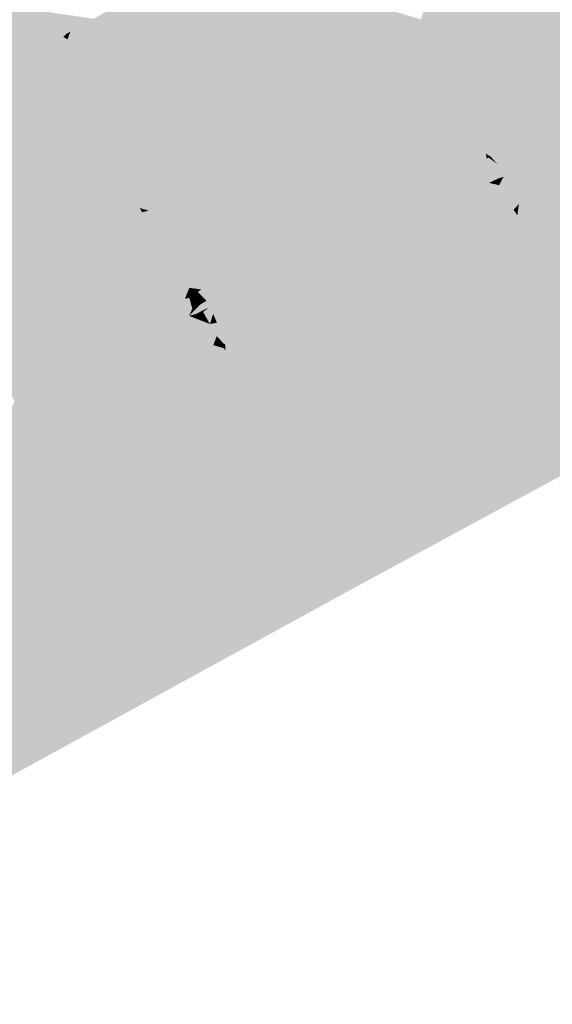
# Model space of a CAD drawing. Header units: metres. Extents: x 164696 to 183842, y 382615 to 387356.
# Tile 202 of 256: x 182594.69 to 182596.1, y 386575.43 to 386578.04. Entities that reach past the tile are written whole.
import ezdxf

# ---------------------------------------------------------------- set-up
doc = ezdxf.new("R2010")
doc.units = ezdxf.units.M
doc.layers.add('C3D-SURFACE_TINSURFACE', color=7, linetype='Continuous')

msp = doc.modelspace()

# ---------------------------------------------------------------- linework, layer by layer
at = {"layer": 'C3D-SURFACE_TINSURFACE', "color": 11, "linetype": 'Continuous', "lineweight": -3, "true_color": 0xff8585}
for points in [[(182600.6997, 386579.309), (182598.7102, 386578.2688), (182595.5849, 386576.5368)], [(182596.4705, 386577.898), (182596.1188, 386578.705), (182596.0927, 386578.6925)], [(182596.393, 386577.8658), (182596.0667, 386578.68), (182596.0406, 386578.6675)], [(182596.4317, 386577.8819), (182596.0927, 386578.6925), (182596.0667, 386578.68)], [(182596.393, 386577.8658), (182596.4317, 386577.8819), (182596.0667, 386578.68)], [(182596.4317, 386577.8819), (182596.4705, 386577.898), (182596.0927, 386578.6925)], [(182595.9884, 386578.6425), (182596.3543, 386577.8497), (182596.0145, 386578.655)], [(182596.393, 386577.8658), (182596.0406, 386578.6675), (182596.0145, 386578.655)], [(182596.393, 386577.8658), (182596.0145, 386578.655), (182596.3543, 386577.8497)], [(182595.9623, 386578.63), (182595.754, 386578.0364), (182596.3156, 386577.8336)], [(182595.9623, 386578.63), (182596.3156, 386577.8336), (182595.9884, 386578.6425)], [(182595.9884, 386578.6425), (182596.3156, 386577.8336), (182596.3543, 386577.8497)], [(182597.3063, 386577.5537), (182595.5849, 386576.5368), (182598.7102, 386578.2688)], [(182595.1535, 386578.1821), (182595.5477, 386577.4672), (182595.1893, 386578.2015)], [(182595.1893, 386578.2015), (182595.5477, 386577.4672), (182595.5824, 386577.4835)], [(182595.754, 386578.0364), (182595.1893, 386578.2015), (182595.5824, 386577.4835)], [(182595.4782, 386577.4346), (182595.1178, 386578.1627), (182595.0179, 386577.8363)], [(182595.1178, 386578.1627), (182595.085, 386578.1449), (182595.0179, 386577.8363)], [(182595.1535, 386578.1821), (182595.1178, 386578.1627), (182595.513, 386577.4509)], [(182595.4782, 386577.4346), (182595.513, 386577.4509), (182595.1178, 386578.1627)], [(182595.1535, 386578.1821), (182595.513, 386577.4509), (182595.5477, 386577.4672)], [(182594.6307, 386577.8938), (182594.7021, 386578.0652), (182594.6849, 386578.0971)], [(182594.6579, 386577.9088), (182594.7021, 386578.0652), (182594.6307, 386577.8938)], [(182594.6579, 386577.9088), (182594.7193, 386578.0332), (182594.7021, 386578.0652)], [(182594.7021, 386578.0652), (182594.7646, 386578.0343), (182594.8424, 386578.0447)], [(182594.7193, 386578.0332), (182594.7646, 386578.0343), (182594.7021, 386578.0652)], [(182594.6579, 386577.9088), (182594.7028, 386577.9346), (182594.7193, 386578.0332)], [(182594.7028, 386577.9346), (182594.7365, 386578.0012), (182594.7193, 386578.0332)], [(182594.7193, 386578.0332), (182594.7867, 386578.0146), (182594.7646, 386578.0343)], [(182594.7193, 386578.0332), (182594.7365, 386578.0012), (182594.7931, 386578.0026)], [(182594.7193, 386578.0332), (182594.7931, 386578.0026), (182594.7867, 386578.0146)], [(182595.7724, 386578.0013), (182595.754, 386578.0364), (182595.5824, 386577.4835)], [(182595.7724, 386578.0013), (182596.3156, 386577.8336), (182595.754, 386578.0364)], [(182594.765, 386577.969), (182594.7931, 386578.0026), (182594.7365, 386578.0012)], [(182594.765, 386577.969), (182594.8154, 386577.997), (182594.7931, 386578.0026)], [(182594.8237, 386577.8603), (182594.88, 386577.9814), (182594.881, 386578.0157)], [(182594.8237, 386577.8603), (182594.881, 386578.0157), (182594.8261, 386577.9605)], [(182595.7724, 386578.0013), (182595.5824, 386577.4835), (182595.6172, 386577.4998)], [(182595.7724, 386578.0013), (182595.6172, 386577.4998), (182595.6519, 386577.5161)], [(182595.806, 386577.9392), (182595.7724, 386578.0013), (182595.6519, 386577.5161)], [(182595.7724, 386578.0013), (182595.806, 386577.9392), (182596.2768, 386577.8175)], [(182595.7724, 386578.0013), (182596.2768, 386577.8175), (182596.3156, 386577.8336)], [(182594.765, 386577.969), (182594.7365, 386578.0012), (182594.7028, 386577.9346)], [(182594.765, 386577.969), (182594.8088, 386577.9898), (182594.8154, 386577.997)], [(182594.765, 386577.969), (182594.7662, 386577.9579), (182594.8088, 386577.9898)], [(182594.7949, 386577.9091), (182594.8088, 386577.9898), (182594.7662, 386577.9579)], [(182594.7949, 386577.9091), (182594.8202, 386577.9833), (182594.8088, 386577.9898)], [(182594.7949, 386577.9091), (182594.8261, 386577.9605), (182594.8202, 386577.9833)], [(182594.8237, 386577.8603), (182594.8524, 386577.8116), (182594.88, 386577.9814)], [(182594.8524, 386577.8116), (182594.8957, 386577.9386), (182594.88, 386577.9814)], [(182594.765, 386577.969), (182594.7028, 386577.9346), (182594.7662, 386577.9579)], [(182594.7028, 386577.9346), (182594.7949, 386577.9091), (182594.7662, 386577.9579)], [(182594.7949, 386577.9091), (182594.8237, 386577.8603), (182594.8261, 386577.9605)], [(182594.6579, 386577.9088), (182594.7949, 386577.9091), (182594.7028, 386577.9346)], [(182594.8524, 386577.8116), (182594.8956, 386577.8385), (182594.8957, 386577.9386)], [(182595.6866, 386577.5324), (182595.806, 386577.9392), (182595.6519, 386577.5161)], [(182595.6866, 386577.5324), (182595.7214, 386577.5487), (182595.806, 386577.9392)], [(182595.7214, 386577.5487), (182595.8561, 386577.8352), (182595.806, 386577.9392)], [(182595.806, 386577.9392), (182595.8561, 386577.8352), (182596.1689, 386577.7607)], [(182595.806, 386577.9392), (182596.1689, 386577.7607), (182596.203, 386577.7793)], [(182595.806, 386577.9392), (182596.203, 386577.7793), (182596.2371, 386577.7978)], [(182595.806, 386577.9392), (182596.2371, 386577.7978), (182596.2768, 386577.8175)], [(182594.6579, 386577.9088), (182594.6307, 386577.8938), (182594.8237, 386577.8603)], [(182594.6579, 386577.9088), (182594.8237, 386577.8603), (182594.7949, 386577.9091)], [(182594.6034, 386577.8788), (182594.5761, 386577.8638), (182594.8524, 386577.8116)], [(182594.6307, 386577.8938), (182594.6034, 386577.8788), (182594.8524, 386577.8116)], [(182594.6307, 386577.8938), (182594.8524, 386577.8116), (182594.8237, 386577.8603)], [(182594.5488, 386577.8488), (182594.5215, 386577.8338), (182594.8069, 386577.7529)], [(182594.5761, 386577.8638), (182594.5488, 386577.8488), (182594.8811, 386577.7628)], [(182594.5488, 386577.8488), (182594.8137, 386577.7567), (182594.8846, 386577.7567)], [(182594.5488, 386577.8488), (182594.8846, 386577.7567), (182594.8811, 386577.7628)], [(182594.5488, 386577.8488), (182594.8069, 386577.7529), (182594.8137, 386577.7567)], [(182594.5761, 386577.8638), (182594.8811, 386577.7628), (182594.8524, 386577.8116)], [(182596.393, 386577.8658), (182596.3543, 386577.8497), (182596.0292, 386577.4875)], [(182596.393, 386577.8658), (182596.0292, 386577.4875), (182597.2631, 386577.6158)], [(182596.3543, 386577.8497), (182596.3156, 386577.8336), (182596.0292, 386577.4875)], [(182594.5215, 386577.8338), (182594.4942, 386577.8189), (182594.7842, 386577.7334)], [(182594.5215, 386577.8338), (182594.7928, 386577.7382), (182594.8069, 386577.7529)], [(182594.5215, 386577.8338), (182594.7842, 386577.7334), (182594.7928, 386577.7382)], [(182594.8524, 386577.8116), (182594.8811, 386577.7628), (182594.8956, 386577.8385)], [(182594.8811, 386577.7628), (182594.8928, 386577.8031), (182594.8956, 386577.8385)], [(182595.4782, 386577.4346), (182595.0179, 386577.8363), (182595.1377, 386577.5607)], [(182595.7214, 386577.5487), (182595.7622, 386577.5629), (182595.8561, 386577.8352)], [(182595.7622, 386577.5629), (182595.8764, 386577.7831), (182595.8561, 386577.8352)], [(182596.1006, 386577.7236), (182595.8561, 386577.8352), (182595.8764, 386577.7831)], [(182596.1006, 386577.7236), (182596.1347, 386577.7421), (182595.8561, 386577.8352)], [(182596.1347, 386577.7421), (182596.1689, 386577.7607), (182595.8561, 386577.8352)], [(182596.2768, 386577.8175), (182596.0292, 386577.4875), (182596.3156, 386577.8336)], [(182594.4396, 386577.7889), (182594.7874, 386577.7065), (182594.4669, 386577.8039)], [(182594.4942, 386577.8189), (182594.4669, 386577.8039), (182594.7755, 386577.7286)], [(182594.4669, 386577.8039), (182594.7874, 386577.7065), (182594.7755, 386577.7286)], [(182594.4942, 386577.8189), (182594.7755, 386577.7286), (182594.7842, 386577.7334)], [(182594.8811, 386577.7628), (182594.8846, 386577.7567), (182594.8928, 386577.8031)], [(182596.2371, 386577.7978), (182596.0292, 386577.4875), (182596.2768, 386577.8175)], [(182596.203, 386577.7793), (182596.0292, 386577.4875), (182596.2371, 386577.7978)], [(182594.408, 386577.7712), (182594.3704, 386577.7515), (182594.7284, 386577.0521)], [(182594.4396, 386577.7889), (182594.408, 386577.7712), (182594.7805, 386577.6739)], [(182594.408, 386577.7712), (182594.7284, 386577.0521), (182594.7855, 386577.0791)], [(182594.408, 386577.7712), (182594.7855, 386577.0791), (182594.8362, 386577.2439)], [(182594.408, 386577.7712), (182594.8362, 386577.2439), (182594.7805, 386577.6739)], [(182594.4396, 386577.7889), (182594.7919, 386577.6983), (182594.7874, 386577.7065)], [(182594.4396, 386577.7889), (182594.8043, 386577.6753), (182594.7919, 386577.6983)], [(182594.4396, 386577.7889), (182594.7805, 386577.6739), (182594.8043, 386577.6753)], [(182595.801, 386577.581), (182595.8764, 386577.7831), (182595.7622, 386577.5629)], [(182595.801, 386577.581), (182595.8871, 386577.7611), (182595.8764, 386577.7831)], [(182596.0665, 386577.705), (182595.8764, 386577.7831), (182595.8871, 386577.7611)], [(182596.0665, 386577.705), (182596.1006, 386577.7236), (182595.8764, 386577.7831)], [(182596.1689, 386577.7607), (182596.0292, 386577.4875), (182596.203, 386577.7793)], [(182594.3704, 386577.7515), (182594.3328, 386577.7319), (182594.7284, 386577.0521)], [(182595.8398, 386577.5992), (182595.8871, 386577.7611), (182595.801, 386577.581)], [(182595.8398, 386577.5992), (182595.8979, 386577.7391), (182595.8871, 386577.7611)], [(182596.0665, 386577.705), (182595.8871, 386577.7611), (182595.8979, 386577.7391)], [(182596.1347, 386577.7421), (182596.0292, 386577.4875), (182596.1689, 386577.7607)], [(182596.1006, 386577.7236), (182596.0292, 386577.4875), (182596.1347, 386577.7421)], [(182594.3328, 386577.7319), (182594.6553, 386577.076), (182594.7043, 386577.0388)], [(182594.3328, 386577.7319), (182594.7043, 386577.0388), (182594.7284, 386577.0521)], [(182595.8398, 386577.5992), (182595.8786, 386577.6173), (182595.8979, 386577.7391)], [(182595.8786, 386577.6173), (182595.9086, 386577.7172), (182595.8979, 386577.7391)], [(182595.8786, 386577.6173), (182595.9193, 386577.6952), (182595.9086, 386577.7172)], [(182596.0323, 386577.6864), (182595.8979, 386577.7391), (182595.9086, 386577.7172)], [(182596.0323, 386577.6864), (182596.0665, 386577.705), (182595.8979, 386577.7391)], [(182595.9982, 386577.6679), (182595.9086, 386577.7172), (182595.9193, 386577.6952)], [(182596.0323, 386577.6864), (182595.9086, 386577.7172), (182595.9982, 386577.6679)], [(182596.0665, 386577.705), (182596.0292, 386577.4875), (182596.1006, 386577.7236)], [(182595.8786, 386577.6173), (182595.9175, 386577.6355), (182595.9193, 386577.6952)], [(182595.9175, 386577.6355), (182595.926, 386577.6815), (182595.9193, 386577.6952)], [(182595.9982, 386577.6679), (182595.9193, 386577.6952), (182595.926, 386577.6815)], [(182596.0665, 386577.705), (182596.0201, 386577.5538), (182596.0175, 386577.5052)], [(182596.0665, 386577.705), (182596.0175, 386577.5052), (182596.0192, 386577.5026)], [(182596.0665, 386577.705), (182596.0192, 386577.5026), (182596.0292, 386577.4875)], [(182596.0323, 386577.6864), (182596.0201, 386577.5538), (182596.0665, 386577.705)], [(182595.9175, 386577.6355), (182595.9283, 386577.6681), (182595.926, 386577.6815)], [(182595.9175, 386577.6355), (182595.9563, 386577.6536), (182595.9336, 386577.6705)], [(182595.9175, 386577.6355), (182595.9336, 386577.6705), (182595.9283, 386577.6681)], [(182595.9982, 386577.6679), (182595.926, 386577.6815), (182595.9394, 386577.6725)], [(182595.9563, 386577.6536), (182595.9394, 386577.6725), (182595.9336, 386577.6705)], [(182595.9563, 386577.6536), (182595.9982, 386577.6679), (182595.9394, 386577.6725)], [(182595.9563, 386577.6536), (182595.9728, 386577.6202), (182595.9982, 386577.6679)], [(182595.9982, 386577.6679), (182595.9728, 386577.6202), (182595.9988, 386577.5692)], [(182596.0323, 386577.6864), (182595.9982, 386577.6679), (182595.9988, 386577.5692)], [(182596.0323, 386577.6864), (182595.9988, 386577.5692), (182596.0068, 386577.5687)], [(182596.0323, 386577.6864), (182596.0068, 386577.5687), (182596.0132, 386577.5479)], [(182596.0323, 386577.6864), (182596.0132, 386577.5479), (182596.0201, 386577.5538)], [(182595.9175, 386577.6355), (182595.9594, 386577.6156), (182595.9563, 386577.6536)], [(182595.9563, 386577.6536), (182595.9594, 386577.6156), (182595.9728, 386577.6202)], [(182595.8398, 386577.5992), (182595.9344, 386577.6039), (182595.8786, 386577.6173)], [(182595.8786, 386577.6173), (182595.9469, 386577.6098), (182595.9175, 386577.6355)], [(182595.8786, 386577.6173), (182595.9344, 386577.6039), (182595.9469, 386577.6098)], [(182595.9175, 386577.6355), (182595.9469, 386577.6098), (182595.9594, 386577.6156)], [(182597.3063, 386577.5537), (182597.2631, 386577.6158), (182596.0292, 386577.4875)], [(182595.8398, 386577.5992), (182595.801, 386577.581), (182595.9412, 386577.5469)], [(182595.8398, 386577.5992), (182595.9219, 386577.5981), (182595.9344, 386577.6039)], [(182595.8398, 386577.5992), (182595.9412, 386577.5469), (182595.9561, 386577.5507)], [(182595.8398, 386577.5992), (182595.9561, 386577.5507), (182595.9219, 386577.5981)], [(182595.4782, 386577.4346), (182595.1377, 386577.5607), (182595.1491, 386577.5396)], [(182595.7214, 386577.5487), (182596.0292, 386577.4875), (182595.7622, 386577.5629)], [(182595.801, 386577.581), (182595.7622, 386577.5629), (182596.0192, 386577.5026)], [(182595.7622, 386577.5629), (182596.0292, 386577.4875), (182596.0192, 386577.5026)], [(182595.801, 386577.581), (182595.9618, 386577.5321), (182595.9412, 386577.5469)], [(182595.801, 386577.581), (182596.0192, 386577.5026), (182596.0175, 386577.5052)], [(182595.801, 386577.581), (182596.0175, 386577.5052), (182595.9618, 386577.5321)], [(182595.4782, 386577.4346), (182595.1491, 386577.5396), (182595.0438, 386577.5301)], [(182597.3063, 386577.5537), (182596.0292, 386577.4875), (182595.5849, 386576.5368)], [(182595.6866, 386577.5324), (182596.0292, 386577.4875), (182595.7214, 386577.5487)], [(182594.8996, 386577.133), (182595.0392, 386577.4912), (182595.0176, 386577.5259)], [(182594.8996, 386577.133), (182595.0176, 386577.5259), (182594.9919, 386577.47)], [(182595.4464, 386577.4149), (182595.0346, 386577.5306), (182595.0176, 386577.5259)], [(182595.4464, 386577.4149), (182595.0176, 386577.5259), (182595.0392, 386577.4912)], [(182595.4464, 386577.4149), (182595.0438, 386577.5301), (182595.0346, 386577.5306)], [(182595.4464, 386577.4149), (182595.4782, 386577.4346), (182595.0438, 386577.5301)], [(182595.6519, 386577.5161), (182595.6172, 386577.4998), (182596.0292, 386577.4875)], [(182595.6866, 386577.5324), (182595.6519, 386577.5161), (182596.0292, 386577.4875)], [(182594.8996, 386577.133), (182594.9568, 386577.1574), (182595.0392, 386577.4912)], [(182594.9568, 386577.1574), (182595.068, 386577.445), (182595.0392, 386577.4912)], [(182595.3819, 386577.3801), (182595.4142, 386577.3975), (182595.0392, 386577.4912)], [(182595.3819, 386577.3801), (182595.0392, 386577.4912), (182595.068, 386577.445)], [(182595.4464, 386577.4149), (182595.0392, 386577.4912), (182595.4142, 386577.3975)], [(182595.5477, 386577.4672), (182595.361, 386576.9416), (182595.5824, 386577.4835)], [(182595.5824, 386577.4835), (182595.361, 386576.9416), (182595.3901, 386576.8853)], [(182595.5824, 386577.4835), (182595.3901, 386576.8853), (182595.4077, 386576.8541)], [(182595.5824, 386577.4835), (182595.4077, 386576.8541), (182595.6172, 386577.4998)], [(182595.4077, 386576.8541), (182596.0292, 386577.4875), (182595.6172, 386577.4998)], [(182595.4077, 386576.8541), (182595.4358, 386576.8058), (182596.0292, 386577.4875)], [(182595.4358, 386576.8058), (182595.4639, 386576.7574), (182596.0292, 386577.4875)], [(182595.4639, 386576.7574), (182595.492, 386576.709), (182596.0292, 386577.4875)], [(182595.5201, 386576.6606), (182596.0292, 386577.4875), (182595.492, 386576.709)], [(182595.5201, 386576.6606), (182595.5482, 386576.6122), (182596.0292, 386577.4875)], [(182595.5482, 386576.6122), (182595.5615, 386576.5823), (182596.0292, 386577.4875)], [(182595.5615, 386576.5823), (182595.5849, 386576.5368), (182596.0292, 386577.4875)], [(182594.8996, 386577.133), (182594.9919, 386577.47), (182594.9445, 386577.3483)], [(182595.361, 386576.9416), (182595.5477, 386577.4672), (182595.513, 386577.4509)], [(182594.9568, 386577.1574), (182594.9937, 386577.1764), (182595.068, 386577.445)], [(182595.068, 386577.445), (182594.9937, 386577.1764), (182595.0307, 386577.1953)], [(182595.0968, 386577.3988), (182595.068, 386577.445), (182595.0307, 386577.1953)], [(182595.3496, 386577.3627), (182595.068, 386577.445), (182595.0968, 386577.3988)], [(182595.3819, 386577.3801), (182595.068, 386577.445), (182595.3496, 386577.3627)], [(182595.4464, 386577.4149), (182595.3319, 386576.998), (182595.513, 386577.4509)], [(182595.361, 386576.9416), (182595.513, 386577.4509), (182595.3319, 386576.998)], [(182595.4464, 386577.4149), (182595.513, 386577.4509), (182595.4782, 386577.4346)], [(182595.4464, 386577.4149), (182595.4142, 386577.3975), (182595.3158, 386577.0306)], [(182595.4464, 386577.4149), (182595.3158, 386577.0306), (182595.3319, 386576.998)], [(182595.0676, 386577.2142), (182595.0968, 386577.3988), (182595.0307, 386577.1953)], [(182595.0676, 386577.2142), (182595.1239, 386577.3584), (182595.0968, 386577.3988)], [(182595.2851, 386577.3278), (182595.0968, 386577.3988), (182595.1239, 386577.3584)], [(182595.2851, 386577.3278), (182595.3174, 386577.3452), (182595.0968, 386577.3988)], [(182595.3174, 386577.3452), (182595.3496, 386577.3627), (182595.0968, 386577.3988)], [(182595.3819, 386577.3801), (182595.2943, 386577.0672), (182595.4142, 386577.3975)], [(182595.4142, 386577.3975), (182595.2943, 386577.0672), (182595.3158, 386577.0306)], [(182595.3819, 386577.3801), (182595.3496, 386577.3627), (182595.2943, 386577.0672)], [(182595.1045, 386577.2332), (182595.1239, 386577.3584), (182595.0676, 386577.2142)], [(182595.1045, 386577.2332), (182595.1269, 386577.353), (182595.1239, 386577.3584)], [(182595.1045, 386577.2332), (182595.1303, 386577.2973), (182595.1269, 386577.353)], [(182595.2528, 386577.3104), (182595.1239, 386577.3584), (182595.1269, 386577.353)], [(182595.2528, 386577.3104), (182595.2851, 386577.3278), (182595.1239, 386577.3584)], [(182595.2528, 386577.3104), (182595.1269, 386577.353), (182595.1728, 386577.322)], [(182595.3174, 386577.3452), (182595.2728, 386577.1037), (182595.3496, 386577.3627)], [(182595.3496, 386577.3627), (182595.2728, 386577.1037), (182595.2943, 386577.0672)], [(182594.8996, 386577.133), (182594.9445, 386577.3483), (182594.8976, 386577.2776)], [(182595.2528, 386577.3104), (182595.2365, 386577.1783), (182595.2851, 386577.3278)], [(182595.2851, 386577.3278), (182595.2365, 386577.1783), (182595.2374, 386577.1601)], [(182595.2851, 386577.3278), (182595.2374, 386577.1601), (182595.2513, 386577.1402)], [(182595.2851, 386577.3278), (182595.2513, 386577.1402), (182595.3174, 386577.3452)], [(182595.3174, 386577.3452), (182595.2513, 386577.1402), (182595.2728, 386577.1037)], [(182595.1045, 386577.2332), (182595.1415, 386577.2521), (182595.1418, 386577.2999)], [(182595.1045, 386577.2332), (182595.1418, 386577.2999), (182595.1303, 386577.2973)], [(182595.1415, 386577.2521), (182595.1499, 386577.2712), (182595.1418, 386577.2999)], [(182595.2528, 386577.3104), (182595.1728, 386577.322), (182595.1649, 386577.315)], [(182595.2153, 386577.29), (182595.1649, 386577.315), (182595.1877, 386577.2922)], [(182595.2528, 386577.3104), (182595.1649, 386577.315), (182595.2153, 386577.29)], [(182595.2528, 386577.3104), (182595.2153, 386577.29), (182595.2149, 386577.2342)], [(182595.2528, 386577.3104), (182595.2149, 386577.2342), (182595.228, 386577.2378)], [(182595.2528, 386577.3104), (182595.228, 386577.2378), (182595.2342, 386577.177)], [(182595.2528, 386577.3104), (182595.2342, 386577.177), (182595.2365, 386577.1783)], [(182594.8425, 386577.106), (182594.8976, 386577.2776), (182594.8813, 386577.2531)], [(182594.8996, 386577.133), (182594.8976, 386577.2776), (182594.8425, 386577.106)], [(182595.1415, 386577.2521), (182595.1784, 386577.2711), (182595.1702, 386577.2816)], [(182595.1415, 386577.2521), (182595.1702, 386577.2816), (182595.1499, 386577.2712)], [(182595.2153, 386577.29), (182595.1877, 386577.2922), (182595.1702, 386577.2816)], [(182595.2153, 386577.29), (182595.1702, 386577.2816), (182595.1784, 386577.2711)], [(182595.2153, 386577.29), (182595.1784, 386577.2711), (182595.1784, 386577.2668)], [(182595.2153, 386577.29), (182595.1784, 386577.2668), (182595.195, 386577.2749)], [(182595.2153, 386577.29), (182595.195, 386577.2749), (182595.205, 386577.2573)], [(182595.2153, 386577.29), (182595.205, 386577.2573), (182595.2149, 386577.2342)], [(182594.7855, 386577.0791), (182594.8425, 386577.106), (182594.8813, 386577.2531)], [(182594.7855, 386577.0791), (182594.8813, 386577.2531), (182594.8414, 386577.2342)], [(182595.1045, 386577.2332), (182595.169, 386577.2414), (182595.1415, 386577.2521)], [(182595.1415, 386577.2521), (182595.1784, 386577.2668), (182595.1784, 386577.2711)], [(182595.1415, 386577.2521), (182595.1599, 386577.2573), (182595.1784, 386577.2668)], [(182595.1415, 386577.2521), (182595.169, 386577.2414), (182595.1599, 386577.2573)], [(182594.7855, 386577.0791), (182594.8414, 386577.2342), (182594.8362, 386577.2439)], [(182595.1045, 386577.2332), (182595.0676, 386577.2142), (182595.1289, 386577.2078)], [(182595.1045, 386577.2332), (182595.1551, 386577.2318), (182595.169, 386577.2414)], [(182595.1045, 386577.2332), (182595.1289, 386577.2078), (182595.1718, 386577.2121)], [(182595.1045, 386577.2332), (182595.1718, 386577.2121), (182595.1551, 386577.2318)], [(182595.2728, 386577.1037), (182595.0307, 386577.1953), (182594.9937, 386577.1764)], [(182595.0676, 386577.2142), (182595.0307, 386577.1953), (182595.1822, 386577.1739)], [(182595.0307, 386577.1953), (182595.2513, 386577.1402), (182595.2374, 386577.1601)], [(182595.0307, 386577.1953), (182595.2374, 386577.1601), (182595.1822, 386577.1739)], [(182595.2728, 386577.1037), (182595.2513, 386577.1402), (182595.0307, 386577.1953)], [(182595.0676, 386577.2142), (182595.1822, 386577.1739), (182595.2052, 386577.1747)], [(182595.0676, 386577.2142), (182595.2052, 386577.1747), (182595.1289, 386577.2078)], [(182595.2943, 386577.0672), (182594.9937, 386577.1764), (182594.9568, 386577.1574)], [(182595.2943, 386577.0672), (182595.2728, 386577.1037), (182594.9937, 386577.1764)], [(182594.8996, 386577.133), (182595.3319, 386576.998), (182594.9568, 386577.1574)], [(182595.3158, 386577.0306), (182595.2943, 386577.0672), (182594.9568, 386577.1574)], [(182595.3158, 386577.0306), (182594.9568, 386577.1574), (182595.3319, 386576.998)], [(182595.361, 386576.9416), (182594.8996, 386577.133), (182594.8425, 386577.106)], [(182594.8996, 386577.133), (182595.361, 386576.9416), (182595.3319, 386576.998)], [(182595.3901, 386576.8853), (182594.8425, 386577.106), (182594.7855, 386577.0791)], [(182595.3901, 386576.8853), (182595.361, 386576.9416), (182594.8425, 386577.106)], [(182595.4077, 386576.8541), (182594.7855, 386577.0791), (182594.7284, 386577.0521)], [(182595.4077, 386576.8541), (182595.3901, 386576.8853), (182594.7855, 386577.0791)], [(182595.4077, 386576.8541), (182594.7284, 386577.0521), (182594.7043, 386577.0388)], [(182595.4077, 386576.8541), (182594.7043, 386577.0388), (182594.8013, 386576.997)], [(182595.4358, 386576.8058), (182595.4077, 386576.8541), (182594.8013, 386576.997)], [(182595.4358, 386576.8058), (182594.8013, 386576.997), (182594.806, 386576.9889)], [(182595.4358, 386576.8058), (182594.806, 386576.9889), (182595.104, 386576.6807)], [(182595.4639, 386576.7574), (182595.4358, 386576.8058), (182595.104, 386576.6807)], [(182595.4639, 386576.7574), (182595.104, 386576.6807), (182595.1233, 386576.6474)], [(182595.492, 386576.709), (182595.4639, 386576.7574), (182595.1233, 386576.6474)], [(182595.492, 386576.709), (182595.1233, 386576.6474), (182595.1426, 386576.6142)], [(182595.5201, 386576.6606), (182595.492, 386576.709), (182595.1426, 386576.6142)], [(182595.5201, 386576.6606), (182595.0744, 386576.5614), (182595.307, 386576.5444)], [(182595.5201, 386576.6606), (182595.1426, 386576.6142), (182595.0744, 386576.5614)], [(182595.5201, 386576.6606), (182595.307, 386576.5444), (182595.5615, 386576.5823)], [(182595.5201, 386576.6606), (182595.5615, 386576.5823), (182595.5482, 386576.6122)], [(182595.5615, 386576.5823), (182595.307, 386576.5444), (182595.484, 386576.5259)], [(182595.5615, 386576.5823), (182595.484, 386576.5259), (182595.5849, 386576.5368)], [(182595.5849, 386576.5368), (182595.484, 386576.5259), (182594.4995, 386575.9656)], [(182595.5849, 386576.5368), (182594.4995, 386575.9656), (182595.3509, 386576.4085)]]:
    msp.add_solid(points, dxfattribs=at)
at = {"layer": 'C3D-SURFACE_TINSURFACE', "color": 1, "linetype": 'Continuous', "lineweight": -3, "true_color": 0xe60000}
for points in [[(182595.082, 386578.1433), (182594.9195, 386577.6935), (182594.9369, 386577.661)], [(182595.082, 386578.1433), (182595.0463, 386578.1239), (182594.9195, 386577.6935)], [(182595.082, 386578.1433), (182594.9369, 386577.661), (182594.9544, 386577.6286)], [(182595.085, 386578.1449), (182595.082, 386578.1433), (182594.9544, 386577.6286)], [(182595.085, 386578.1449), (182594.9544, 386577.6286), (182595.0179, 386577.8363)], [(182595.0463, 386578.1239), (182594.902, 386577.726), (182594.9195, 386577.6935)], [(182594.902, 386577.726), (182595.0463, 386578.1239), (182595.0105, 386578.1045)], [(182594.8846, 386577.7567), (182594.902, 386577.726), (182594.9748, 386578.0851)], [(182594.8846, 386577.7567), (182594.9748, 386578.0851), (182594.8928, 386577.8031)], [(182594.8956, 386577.8385), (182594.8928, 386577.8031), (182594.9748, 386578.0851)], [(182594.8956, 386577.8385), (182594.9748, 386578.0851), (182594.939, 386578.0656)], [(182594.902, 386577.726), (182595.0105, 386578.1045), (182594.9748, 386578.0851)], [(182594.88, 386577.9814), (182594.8957, 386577.9386), (182594.939, 386578.0656)], [(182594.88, 386577.9814), (182594.939, 386578.0656), (182594.8892, 386578.0379)], [(182594.8956, 386577.8385), (182594.939, 386578.0656), (182594.8957, 386577.9386)], [(182594.8424, 386578.0447), (182594.7646, 386578.0343), (182594.8271, 386578.0035)], [(182594.7646, 386578.0343), (182594.7867, 386578.0146), (182594.8271, 386578.0035)], [(182594.8424, 386578.0447), (182594.8271, 386578.0035), (182594.8892, 386578.0379)], [(182594.881, 386578.0157), (182594.8892, 386578.0379), (182594.8271, 386578.0035)], [(182594.88, 386577.9814), (182594.8892, 386578.0379), (182594.881, 386578.0157)], [(182594.7931, 386578.0026), (182594.8271, 386578.0035), (182594.7867, 386578.0146)], [(182594.7931, 386578.0026), (182594.8154, 386577.997), (182594.8271, 386578.0035)], [(182594.8088, 386577.9898), (182594.8202, 386577.9833), (182594.8271, 386578.0035)], [(182594.8088, 386577.9898), (182594.8271, 386578.0035), (182594.8154, 386577.997)], [(182594.8261, 386577.9605), (182594.8271, 386578.0035), (182594.8202, 386577.9833)], [(182594.881, 386578.0157), (182594.8271, 386578.0035), (182594.8261, 386577.9605)], [(182595.0179, 386577.8363), (182594.9544, 386577.6286), (182595.1377, 386577.5607)], [(182594.8069, 386577.7529), (182594.7928, 386577.7382), (182594.9195, 386577.6935)], [(182594.8069, 386577.7529), (182594.902, 386577.726), (182594.8137, 386577.7567)], [(182594.8069, 386577.7529), (182594.9195, 386577.6935), (182594.902, 386577.726)], [(182594.8846, 386577.7567), (182594.8137, 386577.7567), (182594.902, 386577.726)], [(182594.7755, 386577.7286), (182594.9195, 386577.6935), (182594.7842, 386577.7334)], [(182594.7874, 386577.7065), (182594.9195, 386577.6935), (182594.7755, 386577.7286)], [(182594.7842, 386577.7334), (182594.9195, 386577.6935), (182594.7928, 386577.7382)], [(182594.7874, 386577.7065), (182594.9369, 386577.661), (182594.9195, 386577.6935)], [(182594.7874, 386577.7065), (182594.7919, 386577.6983), (182594.9369, 386577.661)], [(182594.8043, 386577.6753), (182594.9369, 386577.661), (182594.7919, 386577.6983)], [(182594.7805, 386577.6739), (182594.9544, 386577.6286), (182594.8043, 386577.6753)], [(182594.8362, 386577.2439), (182594.9544, 386577.6286), (182594.7805, 386577.6739)], [(182594.8043, 386577.6753), (182594.9544, 386577.6286), (182594.9369, 386577.661)], [(182595.926, 386577.6815), (182595.9283, 386577.6681), (182595.9301, 386577.6732)], [(182595.926, 386577.6815), (182595.9301, 386577.6732), (182595.9394, 386577.6725)], [(182595.9336, 386577.6705), (182595.9301, 386577.6732), (182595.9283, 386577.6681)], [(182595.9394, 386577.6725), (182595.9301, 386577.6732), (182595.9336, 386577.6705)], [(182594.8414, 386577.2342), (182594.9544, 386577.6286), (182594.8362, 386577.2439)], [(182594.8414, 386577.2342), (182594.9719, 386577.5961), (182594.9544, 386577.6286)], [(182595.1491, 386577.5396), (182595.1377, 386577.5607), (182594.9544, 386577.6286)], [(182595.1491, 386577.5396), (182594.9544, 386577.6286), (182594.9719, 386577.5961)], [(182595.9594, 386577.6156), (182595.9469, 386577.6098), (182595.9608, 386577.5976)], [(182595.9728, 386577.6202), (182595.9594, 386577.6156), (182595.9608, 386577.5976)], [(182595.9988, 386577.5692), (182595.9728, 386577.6202), (182595.9608, 386577.5976)], [(182594.8813, 386577.2531), (182594.9719, 386577.5961), (182594.8414, 386577.2342)], [(182594.8976, 386577.2776), (182594.9719, 386577.5961), (182594.8813, 386577.2531)], [(182594.8976, 386577.2776), (182594.9893, 386577.5637), (182594.9719, 386577.5961)], [(182595.0438, 386577.5301), (182595.1491, 386577.5396), (182594.9719, 386577.5961)], [(182595.0438, 386577.5301), (182594.9719, 386577.5961), (182595.0104, 386577.5374)], [(182595.0104, 386577.5374), (182594.9719, 386577.5961), (182594.9893, 386577.5637)], [(182595.9344, 386577.6039), (182595.9219, 386577.5981), (182595.9608, 386577.5976)], [(182595.9561, 386577.5507), (182595.9608, 386577.5976), (182595.9219, 386577.5981)], [(182595.9469, 386577.6098), (182595.9344, 386577.6039), (182595.9608, 386577.5976)], [(182595.9561, 386577.5507), (182595.999, 386577.5329), (182595.9608, 386577.5976)], [(182595.9988, 386577.5692), (182595.9608, 386577.5976), (182595.999, 386577.5329)], [(182594.8976, 386577.2776), (182594.9445, 386577.3483), (182594.9893, 386577.5637)], [(182594.9919, 386577.47), (182594.9893, 386577.5637), (182594.9445, 386577.3483)], [(182594.9919, 386577.47), (182595.0104, 386577.5374), (182594.9893, 386577.5637)], [(182595.9988, 386577.5692), (182595.999, 386577.5329), (182596.0068, 386577.5687)], [(182596.0132, 386577.5479), (182596.0068, 386577.5687), (182595.999, 386577.5329)], [(182595.0176, 386577.5259), (182595.0104, 386577.5374), (182594.9919, 386577.47)], [(182595.0176, 386577.5259), (182595.0346, 386577.5306), (182595.0104, 386577.5374)], [(182595.0438, 386577.5301), (182595.0104, 386577.5374), (182595.0346, 386577.5306)], [(182595.9412, 386577.5469), (182595.999, 386577.5329), (182595.9561, 386577.5507)], [(182595.9618, 386577.5321), (182595.999, 386577.5329), (182595.9412, 386577.5469)], [(182595.9618, 386577.5321), (182596.0091, 386577.5178), (182595.999, 386577.5329)], [(182596.0132, 386577.5479), (182595.999, 386577.5329), (182596.0091, 386577.5178)], [(182596.0201, 386577.5538), (182596.0132, 386577.5479), (182596.0091, 386577.5178)], [(182596.0175, 386577.5052), (182596.0201, 386577.5538), (182596.0091, 386577.5178)], [(182596.0175, 386577.5052), (182596.0091, 386577.5178), (182595.9618, 386577.5321)], [(182595.1269, 386577.353), (182595.1303, 386577.2973), (182595.142, 386577.3264)], [(182595.1269, 386577.353), (182595.142, 386577.3264), (182595.1728, 386577.322)], [(182595.1418, 386577.2999), (182595.142, 386577.3264), (182595.1303, 386577.2973)], [(182595.1418, 386577.2999), (182595.1602, 386577.2945), (182595.142, 386577.3264)], [(182595.1649, 386577.315), (182595.142, 386577.3264), (182595.1602, 386577.2945)], [(182595.1649, 386577.315), (182595.1728, 386577.322), (182595.142, 386577.3264)], [(182595.1418, 386577.2999), (182595.1499, 386577.2712), (182595.1602, 386577.2945)], [(182595.1649, 386577.315), (182595.1602, 386577.2945), (182595.1877, 386577.2922)], [(182595.1702, 386577.2816), (182595.1602, 386577.2945), (182595.1499, 386577.2712)], [(182595.1702, 386577.2816), (182595.1877, 386577.2922), (182595.1602, 386577.2945)], [(182595.1784, 386577.2668), (182595.1783, 386577.2626), (182595.195, 386577.2749)], [(182595.195, 386577.2749), (182595.1783, 386577.2626), (182595.1965, 386577.2306)], [(182595.195, 386577.2749), (182595.1965, 386577.2306), (182595.205, 386577.2573)], [(182595.1784, 386577.2668), (182595.1599, 386577.2573), (182595.1783, 386577.2626)], [(182595.169, 386577.2414), (182595.1783, 386577.2626), (182595.1599, 386577.2573)], [(182595.169, 386577.2414), (182595.1965, 386577.2306), (182595.1783, 386577.2626)], [(182595.2149, 386577.2342), (182595.205, 386577.2573), (182595.1965, 386577.2306)], [(182595.169, 386577.2414), (182595.1551, 386577.2318), (182595.1965, 386577.2306)], [(182595.1718, 386577.2121), (182595.1965, 386577.2306), (182595.1551, 386577.2318)], [(182595.1718, 386577.2121), (182595.2146, 386577.1987), (182595.1965, 386577.2306)], [(182595.2149, 386577.2342), (182595.1965, 386577.2306), (182595.2146, 386577.1987)], [(182595.2149, 386577.2342), (182595.2146, 386577.1987), (182595.228, 386577.2378)], [(182595.2342, 386577.177), (182595.228, 386577.2378), (182595.2146, 386577.1987)], [(182595.1289, 386577.2078), (182595.2146, 386577.1987), (182595.1718, 386577.2121)], [(182595.2052, 386577.1747), (182595.2146, 386577.1987), (182595.1289, 386577.2078)], [(182595.2052, 386577.1747), (182595.2328, 386577.1668), (182595.2146, 386577.1987)], [(182595.2342, 386577.177), (182595.2146, 386577.1987), (182595.2328, 386577.1668)], [(182595.1822, 386577.1739), (182595.2328, 386577.1668), (182595.2052, 386577.1747)], [(182595.2374, 386577.1601), (182595.2328, 386577.1668), (182595.1822, 386577.1739)], [(182595.2365, 386577.1783), (182595.2342, 386577.177), (182595.2328, 386577.1668)], [(182595.2374, 386577.1601), (182595.2365, 386577.1783), (182595.2328, 386577.1668)], [(182594.7043, 386577.0388), (182594.6553, 386577.076), (182594.6801, 386577.0256)], [(182594.7043, 386577.0388), (182594.6801, 386577.0256), (182594.8013, 386576.997)], [(182594.806, 386576.9889), (182594.6801, 386577.0256), (182594.3739, 386576.4056)], [(182594.8013, 386576.997), (182594.6801, 386577.0256), (182594.806, 386576.9889)], [(182594.806, 386576.9889), (182594.3739, 386576.4056), (182595.104, 386576.6807)], [(182595.104, 386576.6807), (182594.3739, 386576.4056), (182595.1233, 386576.6474)], [(182595.1233, 386576.6474), (182594.3739, 386576.4056), (182595.1426, 386576.6142)], [(182595.1426, 386576.6142), (182594.3739, 386576.4056), (182595.0744, 386576.5614)], [(182595.307, 386576.5444), (182595.0744, 386576.5614), (182594.3739, 386576.4056)], [(182595.484, 386576.5259), (182595.307, 386576.5444), (182594.3739, 386576.4056)], [(182594.4995, 386575.9656), (182595.484, 386576.5259), (182594.3739, 386576.4056)], [(182594.4995, 386575.9656), (182589.0333, 386572.9451), (182595.3509, 386576.4085)]]:
    msp.add_solid(points, dxfattribs=at)

doc.saveas('drawing.dxf')
